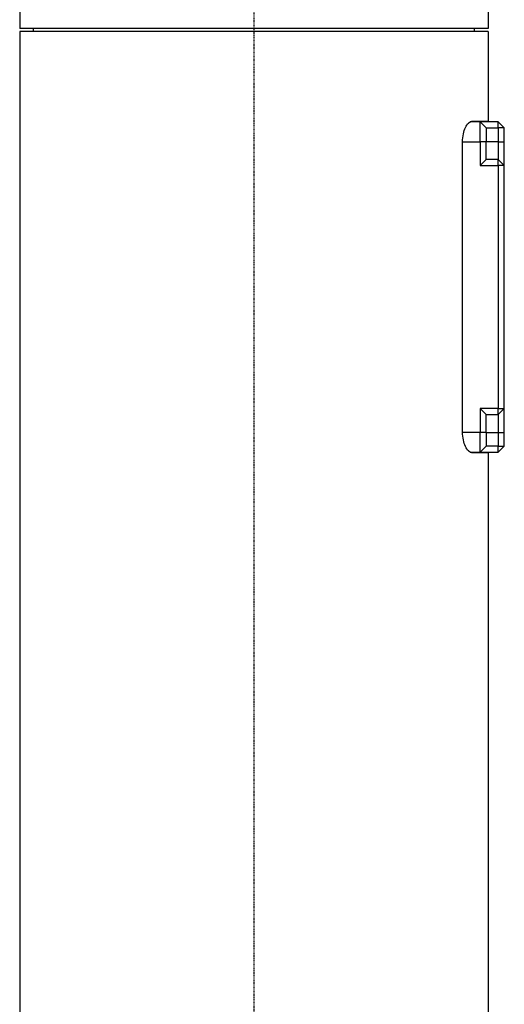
# Model space of a CAD drawing. Header units: millimetres. Extents: x 0 to 4378, y 0 to 2397.
# Tile 136 of 256: x 715 to 796, y 1541 to 1705. Entities that reach past the tile are written whole.
import ezdxf

# ---------------------------------------------------------------- set-up
doc = ezdxf.new("R2010")
doc.units = ezdxf.units.MM
doc.header["$LTSCALE"] = 0.2
doc.linetypes.add('CENTER2', pattern=[1.125, 0.75, -0.125, 0.125, -0.125])
doc.layers.add('02_Center Line', color=1, linetype='CENTER2')

# ---------------------------------------------------------------- blocks, each defined once
blk = doc.blocks.new('A$C6111ff40')
for p, q in [((-39, 1208.5), (-39, 1204)), ((39, 1208.5), (39, 1204)), ((39, 1204), (-39, 1204)), ((-36.71, 1203.5), (-36.72, 1204)), ((36.71, 1203.5), (36.72, 1204)), ((39, 1203.5), (-39, 1203.5)), ((-39, 1203.5), (-39, 844.08)), ((39, 1203.5), (39, 1188.5)), ((37.7, 1188.45), (36.03, 1188.45)), ((39, 1188.5), (36.26, 1188.5)), ((40.7, 1188.45), (37.7, 1188.45)), ((38.7, 1187.45), (37.7, 1188.45)), ((37.7, 1185.15), (37.7, 1188.45)), ((38.7, 1187.45), (40.7, 1187.45)), ((38.7, 1187.45), (38.7, 1185.15)), ((40.7, 1187.45), (40.7, 1188.45)), ((40.7, 1188.45), (41.7, 1187.45)), ((41.7, 1187.45), (40.7, 1187.45)), ((40.7, 1187.45), (40.7, 1185.15)), ((41.7, 1185.15), (41.7, 1187.45)), ((34.75, 1136.75), (34.75, 1185.15)), ((34.75, 1185.15), (37.7, 1185.15)), ((38.7, 1185.15), (37.7, 1185.15)), ((37.7, 1185.15), (37.7, 1181.2)), ((38.7, 1182.2), (38.7, 1185.15)), ((40.7, 1185.15), (38.7, 1185.15)), ((40.7, 1185.15), (41.7, 1185.15)), ((40.7, 1185.15), (40.7, 1182.2)), ((41.7, 1181.2), (41.7, 1185.15)), ((38.7, 1182.2), (37.7, 1181.2)), ((40.7, 1182.2), (38.7, 1182.2)), ((40.7, 1181.2), (40.7, 1182.2)), ((40.7, 1182.2), (41.7, 1181.2)), ((37.7, 1181.2), (40.7, 1181.2)), ((41.7, 1181.2), (40.7, 1181.2)), ((40.7, 1181.2), (40.7, 1140.7)), ((41.7, 1140.7), (41.7, 1181.2)), ((40.7, 1140.7), (37.7, 1140.7)), ((37.7, 1140.7), (38.7, 1139.7)), ((37.7, 1140.7), (37.7, 1136.75)), ((38.7, 1139.7), (40.7, 1139.7)), ((38.7, 1136.75), (38.7, 1139.7)), ((40.7, 1140.7), (41.7, 1140.7)), ((40.7, 1139.7), (40.7, 1140.7)), ((41.7, 1140.7), (40.7, 1139.7)), ((40.7, 1139.7), (40.7, 1136.75)), ((41.7, 1136.75), (41.7, 1140.7)), ((37.7, 1136.75), (34.75, 1136.75)), ((38.7, 1136.75), (37.7, 1136.75)), ((37.7, 1133.45), (37.7, 1136.75)), ((38.7, 1136.75), (38.7, 1134.45)), ((38.7, 1136.75), (40.7, 1136.75)), ((40.7, 1136.75), (41.7, 1136.75)), ((40.7, 1136.75), (40.7, 1134.45)), ((41.7, 1134.45), (41.7, 1136.75)), ((36.03, 1133.45), (37.7, 1133.45)), ((36.26, 1133.4), (39, 1133.4)), ((38.7, 1134.45), (37.7, 1133.45)), ((37.7, 1133.45), (40.7, 1133.45)), ((40.7, 1134.45), (38.7, 1134.45)), ((39, 1133.4), (39, 844.08)), ((40.7, 1133.45), (40.7, 1134.45)), ((41.7, 1134.45), (40.7, 1133.45)), ((40.7, 1134.45), (41.7, 1134.45))]:
    blk.add_line(p, q)
for points, knots in [([(34.75, 1185.15), (34.75, 1185.58), (34.8, 1186.04), (34.97, 1186.86), (35.1, 1187.23), (35.38, 1187.82), (35.55, 1188.08), (35.91, 1188.42), (36.1, 1188.5), (36.26, 1188.5)], [1.0490036, 1.0490036, 1.0490036, 1.0490036, 1.1782803, 1.1782803, 1.307557, 1.307557, 1.4427455, 1.4427455, 1.577934, 1.577934, 1.577934, 1.577934]), ([(36.26, 1133.4), (36.09, 1133.4), (35.9, 1133.49), (35.54, 1133.84), (35.36, 1134.11), (35.08, 1134.71), (34.96, 1135.08), (34.8, 1135.89), (34.75, 1136.33), (34.75, 1136.75)], [0.5201065, 0.5201065, 0.5201065, 0.5201065, 0.6584698, 0.6584698, 0.7968331, 0.7968331, 0.9229184, 0.9229184, 1.0490036, 1.0490036, 1.0490036, 1.0490036])]:
    blk.add_open_spline(points, degree=3, knots=knots)
at = {"layer": '02_Center Line'}
blk.add_line((0, 1425.31), (0, -16.53), dxfattribs=at)

msp = doc.modelspace()

# ---------------------------------------------------------------- block references
msp.add_blockref('A$C6111ff40', (754.287, 499.915))

doc.saveas('drawing.dxf')
